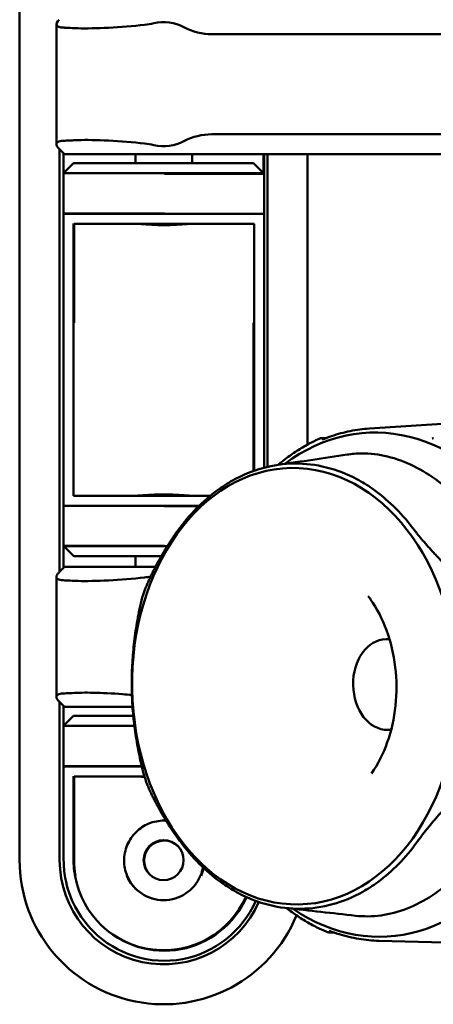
# Model space of a CAD drawing. Header units: millimetres. Extents: x 0 to 4878, y -120 to 1682.
# Tile 126 of 256: x 648 to 669, y 1038 to 1088. Entities that reach past the tile are written whole.
import ezdxf

# ---------------------------------------------------------------- set-up
doc = ezdxf.new("R2010")
doc.units = ezdxf.units.MM
doc.header["$LTSCALE"] = 2
doc.layers.add('Sichtbar (ISO)', color=7, linetype='Continuous', lineweight=50)

msp = doc.modelspace()

# ---------------------------------------------------------------- linework, layer by layer
at = {"layer": 'Sichtbar (ISO)'}
for p, q in [((647.8328, 1045.5386), (647.8328, 1095.5386)), ((649.6714, 1081.293), (649.6714, 1087.2848)), ((657.4514, 1086.7889), (674.2426, 1086.7889)), ((657.4514, 1081.7889), (674.3301, 1081.7889)), ((650.0828, 1080.7889), (649.8122, 1081.0595)), ((649.8328, 1081.0389), (649.8328, 1059.9389)), ((650.0328, 1080.8389), (650.0328, 1079.8386)), ((654.0828, 1080.7889), (650.0828, 1080.7889)), ((653.6328, 1080.7889), (653.6328, 1080.3386)), ((654.0828, 1080.7889), (674.3431, 1080.7889)), ((656.4578, 1080.3386), (656.4578, 1080.7889)), ((660.0328, 1079.8386), (660.0328, 1080.7889)), ((660.0578, 1080.7889), (660.0578, 1079.8136)), ((660.2328, 1065.1798), (660.2328, 1080.7889)), ((662.2328, 1080.7889), (662.2328, 1066.2906)), ((650.0328, 1079.8386), (650.5328, 1080.3386)), ((650.5328, 1080.3386), (659.5328, 1080.3386)), ((659.5328, 1080.3386), (660.0328, 1079.8386)), ((650.0328, 1077.8386), (650.0328, 1079.8386)), ((650.0328, 1079.8386), (660.0328, 1079.8386)), ((655.0817, 1079.8136), (660.0578, 1079.8136)), ((660.0578, 1079.8136), (660.0328, 1079.8386)), ((660.0578, 1077.8136), (660.0578, 1079.8136)), ((650.0328, 1077.8386), (650.0328, 1072.3386)), ((655.0817, 1077.8386), (650.0328, 1077.8386)), ((660.0578, 1077.8136), (650.0578, 1077.8136)), ((650.5328, 1077.3386), (650.5328, 1072.3386)), ((660.0578, 1072.3136), (660.0578, 1077.8136)), ((650.5578, 1077.3136), (650.5578, 1072.3626)), ((659.5578, 1077.3136), (650.5578, 1077.3136)), ((659.5578, 1072.3136), (659.5578, 1077.3136)), ((650.0328, 1068.7386), (650.0328, 1072.3386)), ((650.5328, 1068.7386), (650.5328, 1072.3386)), ((659.5328, 1072.3386), (659.5328, 1072.3626)), ((659.5328, 1072.3386), (659.5328, 1068.7386)), ((659.5578, 1068.7136), (659.5578, 1072.3136)), ((660.0578, 1068.7136), (660.0578, 1072.3136)), ((650.0328, 1068.7386), (650.0328, 1063.2386)), ((650.5328, 1068.7386), (650.5328, 1063.7386)), ((659.5328, 1064.9736), (659.5328, 1068.7386)), ((659.5578, 1064.9825), (659.5578, 1068.7136)), ((660.0578, 1065.1363), (660.0578, 1068.7136)), ((665.3232, 1067.0887), (671.5785, 1067.4857)), ((663.2159, 1066.636), (662.9148, 1066.6164)), ((650.5328, 1063.7386), (657.3723, 1063.7386)), ((650.0328, 1063.2386), (656.8123, 1063.2386)), ((650.0328, 1061.2386), (650.0328, 1063.2386)), ((655.0817, 1063.2136), (656.7868, 1063.2136)), ((655.0817, 1061.2386), (650.0328, 1061.2386)), ((650.5328, 1060.7386), (650.0328, 1061.2386)), ((650.0328, 1061.2386), (650.0328, 1060.1389)), ((655.2137, 1061.2136), (650.0578, 1061.2136)), ((650.5328, 1060.7386), (650.5578, 1060.7136)), ((654.9108, 1060.7136), (650.5578, 1060.7136)), ((653.6328, 1060.7136), (653.6328, 1060.1889)), ((649.8122, 1059.9183), (650.0828, 1060.1889)), ((650.0828, 1060.1889), (654.0828, 1060.1889)), ((654.6231, 1060.1889), (654.0828, 1060.1889)), ((649.6714, 1053.693), (649.6714, 1059.6848)), ((650.0828, 1053.1889), (649.8122, 1053.4595)), ((649.8328, 1053.4389), (649.8328, 1045.5386)), ((650.0328, 1053.2389), (650.0328, 1052.2386)), ((653.4795, 1053.1889), (650.0828, 1053.1889)), ((650.0328, 1052.2386), (650.5328, 1052.7386)), ((650.5328, 1052.7386), (653.5172, 1052.7386)), ((650.0328, 1050.2386), (650.0328, 1052.2386)), ((650.0328, 1052.2386), (653.573, 1052.2386)), ((650.0328, 1050.2386), (650.0328, 1045.5386)), ((653.9352, 1050.2386), (650.0328, 1050.2386)), ((653.9411, 1050.2136), (650.0578, 1050.2136)), ((650.5328, 1049.7386), (650.5328, 1045.4655)), ((650.5578, 1049.7136), (650.5578, 1045.4409)), ((654.0759, 1049.7136), (650.5578, 1049.7136)), ((650.0578, 1045.5349), (650.0578, 1045.5349)), ((663.2718, 1041.9329), (663.5534, 1041.9249)), ((665.8036, 1041.5084), (672.0847, 1041.3462))]:
    msp.add_line(p, q, dxfattribs=at)
msp.add_circle((655.0328, 1045.5386), 1, dxfattribs=at)
for centre, radius, start, end in [((653.6397, 1091.2297), 4, 276.35945, 283.03799), ((655.0328, 1085.2139), 2.175, 62.13582, 103.03799), ((657.4514, 1089.7889), 3, 242.13582, 270), ((657.4514, 1078.7889), 3, 90, 117.86418), ((653.6397, 1077.3481), 4, 76.96201, 83.64055), ((655.0328, 1083.3639), 2.175, 256.96201, 297.86418), ((662.9217, 1066.5163), 0.1, 93.77048, 113.51164), ((653.6397, 1063.6297), 4, 276.35945, 280.68697), ((655.0578, 1045.5136), 1, 46.01291, 223.98709), ((655.0328, 1045.5386), 7.2, 180, 337.43587), ((655.0328, 1045.5386), 5.2, 180, 336.33028), ((655.0328, 1045.5386), 5, 190.25021, 225.49812), ((655.0328, 1045.5386), 4.5, 190.24396, 336.02306), ((655.0328, 1045.5386), 2, 203.58076, 336.42182), ((655.0578, 1045.5136), 2, 203.57818, 224.49357), ((655.0578, 1045.5136), 5, 224.79743, 336.3369), ((655.0578, 1045.5136), 4.5, 225.07048, 336.18105), ((663.275, 1042.0331), 0.1, 247.80529, 268.34377)]:
    msp.add_arc(centre, radius, start, end, dxfattribs=at)
for centre, major_axis, ratio, start_param, end_param in [((654.7851, 1085.8631), (5.5, -1.1118), 0.1036332, 2.4976973, 2.6124425), ((654.785, 1082.7144), (5.4999, 1.1115), 0.1036023, 3.6707465, 3.785494), ((649.7639, 1081.1261), (-0.0939, 0.1046), 0.0749407, 2.0861352, 2.1921358), ((665.7179, 1054.3015), (-0.2365, 12.59), 0.7464272, 2.651834, 6.7730216), ((668.5677, 1066.5289), (-0.0438, 0.0899), 0.0031488, 0, 0.0001218), ((649.7654, 1059.8542), (-0.0912, -0.1012), 0.0733365, 4.0945729, 4.2035678), ((654.7851, 1058.2631), (5.5, -1.1118), 0.1036332, 2.4976973, 2.6124425), ((662.2914, 1054.2371), (0.2243, -11.9435), 0.7464272, 4.2944122, 4.3459617), ((666.2038, 1054.3106), (0.0425, -2.2653), 0.7464272, 3.1415927, 6.2831853), ((654.785, 1055.1144), (5.4999, 1.1115), 0.1036023, 3.6707465, 3.785494), ((649.7637, 1053.5263), (-0.0941, 0.1048), 0.07499, 2.0869592, 2.1927912), ((662.2914, 1054.2371), (0.2243, -11.9435), 0.7464272, 5.0671577, 5.1187072)]:
    msp.add_ellipse(centre, major_axis=major_axis, ratio=ratio, start_param=start_param, end_param=end_param, dxfattribs=at)
msp.add_ellipse((661.5956, 1054.224), major_axis=(-0.2047, 10.8981), ratio=0.7464272, dxfattribs=at)
for points, knots in [([(650.0955, 1087.1106), (650.0705, 1087.1112), (650.0466, 1087.1122), (649.8431, 1087.125), (649.7211, 1087.165), (649.6472, 1087.3018), (649.6953, 1087.3989), (649.8034, 1087.5094)], [-0.24525165, -0.24525165, -0.24525165, -0.24525165, -0.23081795, -0.23081795, -0.11540898, -0.11540898, 0, 0, 0, 0]), ([(654.0828, 1087.2543), (653.4977, 1087.1891), (652.8641, 1087.137), (651.6983, 1087.077), (651.166, 1087.0689), (650.6503, 1087.0841), (650.5501, 1087.0886), (650.4556, 1087.0944)], [-1.81032757, -1.81032757, -1.81032757, -1.81032757, -1.63263612, -1.63263612, -1.45494467, -1.45494467, -1.40931931, -1.40931931, -1.40931931, -1.40931931]), ([(649.8034, 1081.0684), (649.7241, 1081.1495), (649.6748, 1081.2256), (649.6683, 1081.3497), (649.715, 1081.3966), (649.8662, 1081.4492), (649.9664, 1081.464), (650.0955, 1081.4673)], [0.79425254, 0.79425254, 0.79425254, 0.79425254, 0.87851034, 0.87851034, 0.96600886, 0.96600886, 1.03670502, 1.03670502, 1.03670502, 1.03670502]), ([(650.4556, 1081.4834), (650.5501, 1081.4892), (650.6503, 1081.4937), (651.166, 1081.5089), (651.6983, 1081.5009), (652.8641, 1081.4408), (653.4977, 1081.3887), (654.0828, 1081.3235)], [-1.02320878, -1.02320878, -1.02320878, -1.02320878, -0.97758286, -0.97758286, -0.79989141, -0.79989141, -0.62219996, -0.62219996, -0.62219996, -0.62219996]), ([(656.4434, 1077.3136), (656.3723, 1077.3135), (656.2863, 1077.309), (656.0498, 1077.2934), (655.8697, 1077.2787), (655.4746, 1077.2563), (655.2596, 1077.2492), (654.8559, 1077.2492), (654.6409, 1077.2563), (654.2459, 1077.2787), (654.0658, 1077.2934), (653.8292, 1077.309), (653.7433, 1077.3135), (653.6721, 1077.3136)], [0.32829339, 0.32829339, 0.32829339, 0.32829339, 0.36846595, 0.36846595, 0.42902059, 0.42902059, 0.48957522, 0.48957522, 0.55012985, 0.55012985, 0.61068448, 0.61068448, 0.65085704, 0.65085704, 0.65085704, 0.65085704]), ([(655.0336, 1077.2742), (655.2352, 1077.2742), (655.4499, 1077.2813), (655.7605, 1077.299), (655.8681, 1077.3065), (655.9661, 1077.3136)], [0.000082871, 0.000082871, 0.000082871, 0.000082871, 0.060554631, 0.060554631, 0.095306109, 0.095306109, 0.095306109, 0.095306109]), ([(665.3232, 1067.0887), (665.1633, 1067.0786), (665.0036, 1067.0631), (664.6852, 1067.0214), (664.5264, 1066.9953), (664.2102, 1066.9323), (664.0527, 1066.8955), (663.7395, 1066.8115), (663.5837, 1066.7642), (663.2743, 1066.6593), (663.1206, 1066.6017), (662.9682, 1066.5389)], [4.75151447, 4.75151447, 4.75151447, 4.75151447, 4.80149085, 4.80149085, 4.85146723, 4.85146723, 4.90144361, 4.90144361, 4.95141998, 4.95141998, 5.00139636, 5.00139636, 5.00139636, 5.00139636]), ([(662.8818, 1066.608), (662.6789, 1066.5197), (662.4782, 1066.4224), (662.0824, 1066.2102), (661.8872, 1066.0953), (661.5032, 1065.8484), (661.3144, 1065.7165), (661.0033, 1065.481), (660.8791, 1065.382), (660.7567, 1065.2792)], [5.01717904, 5.01717904, 5.01717904, 5.01717904, 5.08338606, 5.08338606, 5.14959308, 5.14959308, 5.2158001, 5.2158001, 5.2608022, 5.2608022, 5.2608022, 5.2608022]), ([(662.9646, 1066.5376), (662.9646, 1066.5376), (662.9646, 1066.5376), (662.9646, 1066.5377), (662.9657, 1066.538), (662.9678, 1066.5388), (662.968, 1066.5389), (662.9682, 1066.5389)], [0.0017565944, 0.0017565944, 0.0017565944, 0.0017565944, 0.001827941, 0.001827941, 0.0034900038, 0.0034900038, 0.0036304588, 0.0036304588, 0.0036304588, 0.0036304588]), ([(668.4596, 1066.5986), (668.4638, 1066.599), (668.4687, 1066.5997), (668.479, 1066.6019), (668.4847, 1066.6034), (668.4986, 1066.6078), (668.5069, 1066.6111), (668.5181, 1066.616), (668.521, 1066.6174), (668.5239, 1066.6188)], [0, 0, 0, 0, 0.001680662, 0.001680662, 0.0034954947, 0.0034954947, 0.0061807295, 0.0061807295, 0.0071533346, 0.0071533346, 0.0071533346, 0.0071533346]), ([(670.9108, 1062.2923), (670.2667, 1063.1335), (669.557, 1063.8682), (667.981, 1065.0508), (667.1258, 1065.4817), (665.8013, 1065.7996), (665.3629, 1065.8522), (664.6884, 1065.8453), (664.4514, 1065.826), (664.2158, 1065.791)], [0.00000321, 0.00000321, 0.00000321, 0.00000321, 0.35952926, 0.35952926, 0.72558459, 0.72558459, 0.90236743, 0.90236743, 0.99825291, 0.99825291, 0.99825291, 0.99825291]), ([(667.4857, 1062.1349), (666.8868, 1062.9194), (666.2049, 1063.5811), (665.2129, 1064.2685), (664.9593, 1064.4233), (663.707, 1065.0885), (662.6467, 1065.3553), (660.5156, 1065.3322), (659.4599, 1065.0424), (658.2223, 1064.3502), (657.972, 1064.1897), (656.9956, 1063.4807), (656.3299, 1062.8039), (655.7523, 1062.0061)], [0.0000433, 0.0000433, 0.0000433, 0.0000433, 0.3349903, 0.3349903, 0.4462097, 0.4462097, 0.8730149, 0.8730149, 1.299822, 1.299822, 1.4110917, 1.4110917, 1.7461923, 1.7461923, 1.7461923, 1.7461923]), ([(656.4184, 1063.7386), (656.3473, 1063.7387), (656.2613, 1063.7432), (656.0248, 1063.7588), (655.8447, 1063.7735), (655.4496, 1063.7959), (655.2346, 1063.803), (654.8309, 1063.803), (654.6159, 1063.7959), (654.2209, 1063.7735), (654.0408, 1063.7588), (653.8042, 1063.7432), (653.7183, 1063.7387), (653.6471, 1063.7386)], [-0.65085704, -0.65085704, -0.65085704, -0.65085704, -0.61068448, -0.61068448, -0.55012985, -0.55012985, -0.48957522, -0.48957522, -0.42902059, -0.42902059, -0.36846595, -0.36846595, -0.32829339, -0.32829339, -0.32829339, -0.32829339]), ([(654.1244, 1063.7386), (654.2224, 1063.7457), (654.33, 1063.7533), (654.6331, 1063.7705), (654.8388, 1063.7775), (655.0336, 1063.778)], [0.883844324, 0.883844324, 0.883844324, 0.883844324, 0.918595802, 0.918595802, 0.976739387, 0.976739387, 0.976739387, 0.976739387]), ([(650.0955, 1059.5106), (649.9664, 1059.5139), (649.8662, 1059.5286), (649.715, 1059.5812), (649.6683, 1059.6282), (649.6748, 1059.7522), (649.7241, 1059.8283), (649.8034, 1059.9094)], [-1.03670463, -1.03670463, -1.03670463, -1.03670463, -0.96600886, -0.96600886, -0.87851034, -0.87851034, -0.79425253, -0.79425253, -0.79425253, -0.79425253]), ([(654.0828, 1059.6543), (653.4977, 1059.5891), (652.8641, 1059.537), (651.6983, 1059.477), (651.166, 1059.4689), (650.6503, 1059.4841), (650.5501, 1059.4886), (650.4556, 1059.4944)], [-1.81032757, -1.81032757, -1.81032757, -1.81032757, -1.63263612, -1.63263612, -1.45494467, -1.45494467, -1.40931931, -1.40931931, -1.40931931, -1.40931931]), ([(665.4347, 1049.8706), (665.7476, 1050.3181), (666.0169, 1050.8436), (666.4249, 1051.9911), (666.5651, 1052.6112), (666.701, 1053.8873), (666.6966, 1054.543), (666.5435, 1055.8208), (666.3948, 1056.4426), (665.9734, 1057.5874), (665.7009, 1058.11), (665.3474, 1058.6123), (665.3083, 1058.666), (665.2685, 1058.7185)], [2.3747286, 2.3747286, 2.3747286, 2.3747286, 2.6799443, 2.6799443, 2.9808808, 2.9808808, 3.281655, 3.281655, 3.5824494, 3.5824494, 3.8832866, 3.8832866, 3.9201152, 3.9201152, 3.9201152, 3.9201152]), ([(649.8034, 1053.4684), (649.7241, 1053.5495), (649.6748, 1053.6256), (649.6683, 1053.7497), (649.715, 1053.7966), (649.8662, 1053.8492), (649.9664, 1053.864), (650.0955, 1053.8673)], [0.79425254, 0.79425254, 0.79425254, 0.79425254, 0.87851034, 0.87851034, 0.96600886, 0.96600886, 1.03670502, 1.03670502, 1.03670502, 1.03670502]), ([(650.4556, 1053.8834), (650.7542, 1053.9019), (651.1267, 1053.9064), (651.9483, 1053.8901), (652.4574, 1053.8658), (653.1377, 1053.8144), (653.2929, 1053.8015), (653.4478, 1053.7874)], [-0.44192559, -0.44192559, -0.44192559, -0.44192559, -0.30257804, -0.30257804, -0.15128902, -0.15128902, -0.10711448, -0.10711448, -0.10711448, -0.10711448]), ([(654.083, 1049.6916), (654.0259, 1049.6957), (653.9725, 1049.6996), (653.8292, 1049.709), (653.7433, 1049.7135), (653.6721, 1049.7136)], [0.589839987, 0.589839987, 0.589839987, 0.589839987, 0.610684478, 0.610684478, 0.650857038, 0.650857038, 0.650857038, 0.650857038]), ([(653.2247, 1044.7136), (653.219, 1044.7268), (653.2134, 1044.74), (653.1069, 1044.9991), (653.0578, 1045.2657), (653.0578, 1045.7753), (653.1119, 1046.0485), (653.3224, 1046.5436), (653.4784, 1046.7659), (653.8297, 1047.1106), (654.0482, 1047.26), (654.5339, 1047.4616), (654.8018, 1047.5136), (655.0886, 1047.5136), (655.1197, 1047.5129), (655.1509, 1047.5113)], [0.22322666, 0.22322666, 0.22322666, 0.22322666, 0.22729619, 0.22729619, 0.30263527, 0.30263527, 0.38217652, 0.38217652, 0.46171776, 0.46171776, 0.53851318, 0.53851318, 0.6153086, 0.6153086, 0.62457317, 0.62457317, 0.62457317, 0.62457317]), ([(655.9787, 1046.3183), (656.5788, 1045.5338), (657.2635, 1044.8722), (658.2595, 1044.1849), (658.5143, 1044.03), (659.7712, 1043.365), (660.8349, 1043.0982), (662.9661, 1043.1214), (664.0184, 1043.4111), (665.2513, 1044.1032), (665.5005, 1044.2636), (666.4728, 1044.9726), (667.1357, 1045.6493), (667.712, 1046.4471)], [0.0000433, 0.0000433, 0.0000433, 0.0000433, 0.3349903, 0.3349903, 0.4462096, 0.4462096, 0.8730149, 0.8730149, 1.299822, 1.299822, 1.4110917, 1.4110917, 1.7461922, 1.7461922, 1.7461922, 1.7461922]), ([(664.6274, 1042.7633), (664.8352, 1042.7403), (665.0436, 1042.7295), (665.6893, 1042.7361), (666.1261, 1042.7976), (667.4424, 1043.1431), (668.2862, 1043.5925), (669.8301, 1044.8101), (670.5194, 1045.561), (671.1399, 1046.4173)], [0.81820156, 0.81820156, 0.81820156, 0.81820156, 0.90236742, 0.90236742, 1.079192, 1.079192, 1.44592333, 1.44592333, 1.8061059, 1.8061059, 1.8061059, 1.8061059]), ([(650.0328, 1045.5386), (650.0328, 1045.3898), (650.0394, 1045.2407), (650.0661, 1044.9434), (650.086, 1044.7957), (650.1126, 1044.6489)], [-0.089754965, -0.089754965, -0.089754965, -0.089754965, -0.044753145, -0.044753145, -0.000001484, -0.000001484, -0.000001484, -0.000001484]), ([(650.6045, 1044.7383), (650.5806, 1044.8593), (650.5625, 1044.9811), (650.5386, 1045.2243), (650.5326, 1045.3451), (650.5327, 1045.4655)], [0.000001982, 0.000001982, 0.000001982, 0.000001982, 0.036991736, 0.036991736, 0.073507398, 0.073507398, 0.073507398, 0.073507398]), ([(650.6201, 1044.7626), (650.6008, 1044.8671), (650.5859, 1044.9722), (650.5636, 1045.1989), (650.5576, 1045.3201), (650.5577, 1045.4409)], [0.004994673, 0.004994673, 0.004994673, 0.004994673, 0.0368875, 0.0368875, 0.073520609, 0.073520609, 0.073520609, 0.073520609]), ([(656.9996, 1045.1788), (656.9747, 1045.0434), (656.9359, 1044.9079), (656.8771, 1044.765), (656.8715, 1044.7518), (656.8658, 1044.7386)], [0.963586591, 0.963586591, 0.963586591, 0.963586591, 1.003321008, 1.003321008, 1.007390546, 1.007390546, 1.007390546, 1.007390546]), ([(663.2372, 1041.9405), (663.0318, 1042.0244), (662.8284, 1042.1172), (662.4266, 1042.3207), (662.2282, 1042.4312), (661.8373, 1042.6696), (661.6448, 1042.7973), (661.3604, 1043.0018), (661.266, 1043.0724), (661.1726, 1043.1451)], [5.01717904, 5.01717904, 5.01717904, 5.01717904, 5.08338601, 5.08338601, 5.14959298, 5.14959298, 5.21579994, 5.21579994, 5.24912582, 5.24912582, 5.24912582, 5.24912582]), ([(663.3216, 1042.0101), (663.3196, 1042.0108), (663.3182, 1042.0112), (663.3177, 1042.0114), (663.3176, 1042.0114), (663.3176, 1042.0114)], [0, 0, 0, 0, 0.0015621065, 0.0015621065, 0.0019413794, 0.0019413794, 0.0019413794, 0.0019413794]), ([(665.8036, 1041.5084), (665.636, 1041.5127), (665.4684, 1041.5229), (665.1338, 1041.555), (664.9667, 1041.5769), (664.6337, 1041.6324), (664.4677, 1041.666), (664.1371, 1041.7446), (663.9726, 1041.7898), (663.6455, 1041.8914), (663.483, 1041.9479), (663.3216, 1042.0101)], [4.73985593, 4.73985593, 4.73985593, 4.73985593, 4.79216398, 4.79216398, 4.84447202, 4.84447202, 4.89678007, 4.89678007, 4.94908812, 4.94908812, 5.00139617, 5.00139617, 5.00139617, 5.00139617])]:
    msp.add_open_spline(points, degree=3, knots=knots, dxfattribs=at)
for points in [[(668.4596, 1066.5987), (668.4592, 1066.5987), (668.4588, 1066.5987), (668.4584, 1066.5986)], [(660.7491, 1065.2781), (661.9139, 1065.4496), (663.068, 1065.6205), (664.2158, 1065.791)], [(666.3339, 1056.5654), (666.2763, 1056.5735), (666.2187, 1056.5769), (666.1612, 1056.5759)], [(666.2463, 1052.0453), (666.3038, 1052.0464), (666.3612, 1052.052), (666.4185, 1052.0623)], [(657.0248, 1045.155), (657.0006, 1045.0224), (656.9629, 1044.8898), (656.9114, 1044.7626)], [(653.1998, 1044.7385), (653.1963, 1044.7465), (653.1928, 1044.7545), (653.1895, 1044.7626)], [(664.6274, 1042.7633), (663.4786, 1042.8908), (662.324, 1043.0185), (661.1592, 1043.1465)]]:
    msp.add_open_spline(points, degree=3, dxfattribs=at)
for points, weights in [([(670.3919, 1059.1114), (668.61, 1060.6672), (667.4857, 1062.1349)], [1.2314661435, 1.27927491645, 1.27927488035]), ([(655.7523, 1062.0061), (654.6709, 1060.5142), (654.0528, 1058.9321)], [1.27927488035, 1.27927491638, 1.2314661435]), ([(654.0095, 1049.9312), (652.9641, 1054.1268), (653.8878, 1058.3599)], [1.23096562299, 1.32029098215, 1.23096562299]), ([(654.1909, 1049.3628), (654.8545, 1047.786), (655.9787, 1046.3183)], [1.2314661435, 1.2792749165, 1.27927488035]), ([(667.712, 1046.4471), (668.7937, 1047.939), (670.5299, 1049.5421)], [1.27927488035, 1.27927491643, 1.2314661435])]:
    msp.add_rational_spline(points, weights, degree=2, dxfattribs=at)

doc.saveas('drawing.dxf')
